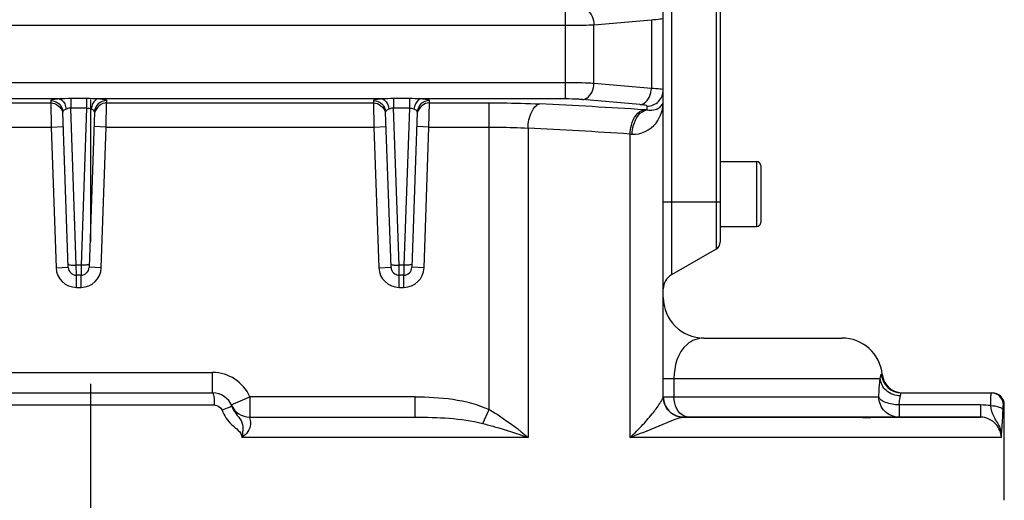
# Model space of a CAD drawing. Header units: millimetres. Extents: x 0 to 8493, y 0 to 6007.
# Tile 9 of 111: x 2017 to 2260, y 3237 to 3355. Entities that reach past the tile are written whole.
import ezdxf

# ---------------------------------------------------------------- set-up
doc = ezdxf.new("R2010")
doc.units = ezdxf.units.MM
doc.header["$LTSCALE"] = 467.107143
doc.linetypes.add('CENTER', pattern=[0.6, 0.375, -0.075, 0.075, -0.075])
for name, color, linetype in [('304103000034DXF_CONTINUOUS_LINE', 7, 'CONTINUOUS'), ('304301000075_DXF_AXIS', 7, 'CONTINUOUS'), ('501023000201DXF_CONTINUOUS_LINE', 7, 'CONTINUOUS')]:
    doc.layers.add(name, color=color, linetype=linetype)

msp = doc.modelspace()

# ---------------------------------------------------------------- linework, layer by layer
at = {"layer": '304103000034DXF_CONTINUOUS_LINE', "color": 9, "linetype": 'Continuous'}
for p, q in [((2188.574, 3389.702), (2188.574, 3298.547)), ((2177.574, 3380.414), (2177.574, 3292.196)), ((2151.432, 3357.694), (2151.432, 3335.555)), ((2158.503, 3353.863), (2172.645, 3355.1)), ((2172.645, 3355.1), (2172.645, 3338.148)), ((1924.716, 3353.709), (2151.432, 3353.709)), ((2158.503, 3339.386), (2158.503, 3353.863)), ((2151.432, 3339.539), (1924.716, 3339.539)), ((2172.645, 3338.148), (2158.503, 3339.386)), ((2026.766, 3335.555), (1956.882, 3335.555)), ((2024.673, 3335.188), (2024.693, 3334.604)), ((2033.521, 3335.64), (2029.627, 3335.64)), ((2029.627, 3335.64), (2029.627, 3333.248)), ((2033.521, 3335.64), (2033.521, 3333.248)), ((2106.266, 3335.555), (2036.382, 3335.555)), ((2038.455, 3334.604), (2038.475, 3335.188)), ((2104.173, 3335.188), (2104.193, 3334.604)), ((2113.021, 3335.64), (2109.127, 3335.64)), ((2109.127, 3335.64), (2109.127, 3333.248)), ((2113.021, 3335.64), (2113.021, 3333.248)), ((2151.432, 3335.555), (2115.882, 3335.555)), ((2117.955, 3334.604), (2117.975, 3335.188)), ((2169.817, 3334.164), (2155.675, 3335.401)), ((1958.955, 3334.604), (2024.693, 3334.604)), ((2024.693, 3334.604), (2024.798, 3328.626)), ((2033.521, 3333.248), (2029.627, 3333.248)), ((2030.977, 3294.592), (2029.627, 3333.248)), ((2033.521, 3333.248), (2032.172, 3294.592)), ((2038.351, 3328.626), (2038.455, 3334.604)), ((2038.455, 3334.604), (2104.193, 3334.604)), ((2104.193, 3334.604), (2104.298, 3328.626)), ((2113.021, 3333.248), (2109.127, 3333.248)), ((2110.477, 3294.592), (2109.127, 3333.248)), ((2113.021, 3333.248), (2111.672, 3294.592)), ((2117.851, 3328.626), (2117.955, 3334.604)), ((2117.955, 3334.604), (2132.681, 3334.604)), ((2132.681, 3258.995), (2132.681, 3334.604)), ((2171.575, 3332.852), (2171.574, 3333.792)), ((1958.851, 3328.626), (2024.798, 3328.626)), ((2024.798, 3328.626), (2027.796, 3328.731)), ((2024.798, 3328.626), (2026.009, 3293.95)), ((2038.351, 3328.626), (2035.353, 3328.731)), ((2037.14, 3293.95), (2038.351, 3328.626)), ((2038.351, 3328.626), (2104.298, 3328.626)), ((2104.298, 3328.626), (2107.296, 3328.731)), ((2104.298, 3328.626), (2105.509, 3293.95)), ((2117.851, 3328.626), (2114.853, 3328.731)), ((2116.64, 3293.95), (2117.851, 3328.626)), ((2117.851, 3328.626), (2132.681, 3328.626)), ((2142.253, 3328.349), (2142.253, 3252.124)), ((2167.379, 3326.918), (2167.882, 3326.874)), ((2167.379, 3252.124), (2167.379, 3326.918)), ((2189.574, 3310.124), (2175.574, 3310.124)), ((2026.009, 3293.95), (2029.007, 3294.055)), ((2032.172, 3294.592), (2030.977, 3294.592)), ((2031.006, 3292.124), (2030.977, 3294.592)), ((2032.172, 3294.592), (2032.143, 3292.124)), ((2037.14, 3293.95), (2034.142, 3294.055)), ((2105.509, 3293.95), (2108.507, 3294.055)), ((2111.672, 3294.592), (2110.477, 3294.592)), ((2110.506, 3292.124), (2110.477, 3294.592)), ((2111.672, 3294.592), (2111.643, 3292.124)), ((2116.64, 3293.95), (2113.642, 3294.055)), ((2031.006, 3289.124), (2031.006, 3292.124)), ((2032.143, 3289.124), (2032.143, 3292.124)), ((2110.506, 3289.124), (2110.506, 3292.124)), ((2111.643, 3289.124), (2111.643, 3292.124)), ((2031.006, 3289.124), (2032.143, 3289.124)), ((2110.506, 3289.124), (2111.643, 3289.124)), ((2004.574, 3268.124), (2064.574, 3268.124)), ((2064.574, 3263.124), (2064.574, 3268.124)), ((2229.28, 3267.624), (2229.524, 3267.624)), ((2175.574, 3266.624), (2178.208, 3266.624)), ((2178.208, 3266.626), (2229.005, 3266.624)), ((2178.208, 3266.626), (2178.208, 3262.124)), ((2069.157, 3260.124), (2073.739, 3262.124)), ((2114.418, 3262.124), (2073.739, 3262.124)), ((2073.739, 3262.124), (2073.739, 3257.124)), ((2114.418, 3257.124), (2114.418, 3262.124)), ((2175.574, 3262.124), (2228.677, 3262.125)), ((2004.169, 3260.124), (2064.98, 3260.124)), ((2253.738, 3260.124), (2233.654, 3260.124)), ((2233.654, 3260.124), (2233.654, 3257.124)), ((2253.738, 3260.124), (2253.738, 3257.124)), ((2259.346, 3260.124), (2259.574, 3260.124)), ((2131.113, 3255.56), (2132.681, 3258.995)), ((2142.253, 3252.124), (2071.748, 3252.124)), ((2258.884, 3252.124), (2167.379, 3252.124))]:
    msp.add_line(p, q, dxfattribs=at)
at = {"layer": '304103000034DXF_CONTINUOUS_LINE', "color": 7, "linetype": 'Continuous'}
for p, q in [((2189.574, 3387.97), (2189.574, 3300.279)), ((2175.574, 3262.101), (2175.574, 3380.856)), ((2029.007, 3294.055), (2027.671, 3332.304)), ((2035.477, 3332.304), (2034.142, 3294.055)), ((2108.507, 3294.055), (2107.171, 3332.304)), ((2114.977, 3332.304), (2113.642, 3294.055)), ((2188.574, 3298.547), (2177.574, 3292.196)), ((2032.143, 3292.124), (2031.006, 3292.124)), ((2111.643, 3292.124), (2110.506, 3292.124)), ((2185.574, 3276.624), (2219.574, 3276.624)), ((2004.574, 3263.124), (2064.574, 3263.124)), ((2234.249, 3263.124), (2256.574, 3263.124)), ((2259.574, 3236.624), (2259.574, 3260.124)), ((2073.739, 3257.124), (2114.418, 3257.124)), ((2253.741, 3257.124), (2180.574, 3257.124)), ((2180.574, 3257.124), (2253.738, 3257.124))]:
    msp.add_line(p, q, dxfattribs=at)
at = {"layer": '304103000034DXF_CONTINUOUS_LINE', "color": 9, "linetype": 'Continuous'}
msp.add_lwpolyline([(2180.349, 3257.113), (2180.461, 3257.121), (2180.574, 3257.124)], dxfattribs=at)
for centre, radius, start, end in [((2067.817, 1707.888), 1628.275, 86.369574, 87.278705), ((2161.223, 3181.251), 151.954, 86.09393, 86.3411), ((2066.944, 1785.091), 1545.095, 86.272997, 87.206263), ((2031.006, 3294.124), 5, 182, 270), ((2032.143, 3294.124), 5, 270, 358), ((2110.506, 3294.124), 5, 182, 270), ((2111.643, 3294.124), 5, 270, 358), ((2064.574, 3258.124), 10, 23.57818, 90), ((2234.251, 3268.12), 4.996, 185.69867, 269.96909), ((2256.347, 3260.126), 2.998, 359.97092, 89.97089), ((2253.76, 3240.686), 19.439, 82.61937, 90.06493), ((2180.557, 3262.094), 4.98, 224.73862, 226.93032), ((2180.546, 3262.058), 4.944, 245.62138, 247.09072), ((2180.568, 3262.111), 5.001, 247.09513, 251.14233)]:
    msp.add_arc(centre, radius, start, end, dxfattribs=at)
at = {"layer": '304103000034DXF_CONTINUOUS_LINE', "color": 7, "linetype": 'Continuous'}
for centre, radius, start, end in [((2187.574, 3300.279), 2, 300, 360), ((2031.006, 3294.124), 2, 182.00003, 270), ((2032.143, 3294.124), 2, 270, 358), ((2110.506, 3294.124), 2, 182.00003, 270), ((2111.643, 3294.124), 2, 270, 358), ((2179.574, 3288.732), 4, 120, 180), ((2185.574, 3286.624), 10, 180, 270), ((2219.574, 3266.624), 10, 5.73918, 90), ((2234.499, 3268.124), 5, 185.73916, 267.16471), ((2064.574, 3258.124), 5, 20.33507, 90), ((2180.574, 3262.124), 5, 180, 270), ((2256.574, 3260.124), 3, 0, 90.00053), ((2073.74, 3262.124), 5, 203.57266, 269.99185)]:
    msp.add_arc(centre, radius, start, end, dxfattribs=at)
at = {"layer": '304103000034DXF_CONTINUOUS_LINE', "color": 9, "linetype": 'Continuous'}
for points, knots in [([(2155.675, 3357.848), (2156.043, 3357.816), (2157.711, 3357.173), (2158.444, 3355.205), (2158.503, 3353.863)], [0, 0, 0, 0, 0.2156128, 1, 1, 1, 1]), ([(2172.645, 3355.1), (2173.369, 3355.138), (2174.385, 3355.175), (2175.203, 3355.343), (2175.574, 3355.399), (2175.574, 3355.471)], [0, 0, 0, 0, 0.7323381, 0.9266777, 1, 1, 1, 1]), ([(2151.432, 3353.709), (2152.082, 3353.709), (2154.44, 3353.722), (2156.798, 3353.773), (2158.503, 3353.863)], [0, 0, 0, 0, 0.2758056, 1, 1, 1, 1]), ([(2158.503, 3339.386), (2157.999, 3339.412), (2155.643, 3339.51), (2153.284, 3339.539), (2151.432, 3339.539)], [0, 0, 0, 0, 0.2143202, 1, 1, 1, 1]), ([(2155.675, 3335.401), (2156.043, 3335.433), (2157.711, 3336.076), (2158.444, 3338.044), (2158.503, 3339.386)], [0, 0, 0, 0, 0.2156127, 1, 1, 1, 1]), ([(2169.817, 3334.164), (2170.185, 3334.196), (2171.853, 3334.839), (2172.587, 3336.806), (2172.645, 3338.148)], [0, 0, 0, 0, 0.2156128, 1, 1, 1, 1]), ([(2171.574, 3333.792), (2172.594, 3333.792), (2174.717, 3334.639), (2175.574, 3336.76), (2175.574, 3337.777)], [0, 0, 0, 0, 0.5006738, 1, 1, 1, 1]), ([(2175.574, 3337.777), (2175.574, 3337.85), (2175.203, 3337.906), (2174.385, 3338.074), (2173.369, 3338.11), (2172.645, 3338.148)], [0, 0, 0, 0, 0.0733223, 0.2676619, 1, 1, 1, 1]), ([(2026.766, 3335.555), (2026.247, 3335.522), (2025.761, 3335.386), (2024.666, 3335.381), (2024.673, 3335.188)], [0, 0, 0, 0, 0.7290939, 1, 1, 1, 1]), ([(2024.673, 3335.188), (2025.422, 3335.188), (2026.978, 3334.583), (2027.645, 3333.05), (2027.671, 3332.304)], [0, 0, 0, 0, 0.5006628, 1, 1, 1, 1]), ([(2026.766, 3335.555), (2026.973, 3335.53), (2027.973, 3335.072), (2028.37, 3333.896), (2028.487, 3333.06)], [0, 0, 0, 0, 0.1978919, 1, 1, 1, 1]), ([(2036.382, 3335.555), (2036.176, 3335.53), (2035.175, 3335.072), (2034.779, 3333.896), (2034.661, 3333.06)], [0, 0, 0, 0, 0.197892, 1, 1, 1, 1]), ([(2038.475, 3335.188), (2037.727, 3335.188), (2036.17, 3334.583), (2035.503, 3333.05), (2035.477, 3332.304)], [0, 0, 0, 0, 0.5006629, 1, 1, 1, 1]), ([(2038.475, 3335.188), (2038.482, 3335.381), (2037.387, 3335.386), (2036.901, 3335.522), (2036.382, 3335.555)], [0, 0, 0, 0, 0.2709207, 1, 1, 1, 1]), ([(2106.266, 3335.555), (2105.747, 3335.522), (2105.261, 3335.386), (2104.166, 3335.381), (2104.173, 3335.188)], [0, 0, 0, 0, 0.7290939, 1, 1, 1, 1]), ([(2104.173, 3335.188), (2104.922, 3335.188), (2106.478, 3334.583), (2107.145, 3333.05), (2107.171, 3332.304)], [0, 0, 0, 0, 0.5006628, 1, 1, 1, 1]), ([(2106.266, 3335.555), (2106.473, 3335.53), (2107.473, 3335.072), (2107.87, 3333.896), (2107.987, 3333.06)], [0, 0, 0, 0, 0.1978919, 1, 1, 1, 1]), ([(2115.882, 3335.555), (2115.676, 3335.53), (2114.675, 3335.072), (2114.279, 3333.896), (2114.161, 3333.06)], [0, 0, 0, 0, 0.197892, 1, 1, 1, 1]), ([(2117.975, 3335.188), (2117.227, 3335.188), (2115.67, 3334.583), (2115.003, 3333.05), (2114.977, 3332.304)], [0, 0, 0, 0, 0.5006629, 1, 1, 1, 1]), ([(2117.975, 3335.188), (2117.982, 3335.381), (2116.887, 3335.386), (2116.401, 3335.522), (2115.882, 3335.555)], [0, 0, 0, 0, 0.2709207, 1, 1, 1, 1]), ([(2155.675, 3335.401), (2155.372, 3335.427), (2153.96, 3335.525), (2152.544, 3335.555), (2151.432, 3335.555)], [0, 0, 0, 0, 0.2144328, 1, 1, 1, 1]), ([(2167.882, 3326.874), (2170.044, 3326.682), (2174.438, 3328.919), (2175.574, 3333.193), (2175.574, 3335.12)], [0, 0, 0, 0, 0.5298917, 1, 1, 1, 1]), ([(2171.575, 3332.852), (2172.619, 3332.673), (2174.534, 3332.861), (2175.574, 3334.501), (2175.574, 3335.12)], [0, 0, 0, 0, 0.6314637, 1, 1, 1, 1]), ([(2028.487, 3333.06), (2028.361, 3333.023), (2028.011, 3332.899), (2027.662, 3332.556), (2027.671, 3332.304)], [0, 0, 0, 0, 0.3418293, 1, 1, 1, 1]), ([(2034.855, 3332.992), (2034.824, 3333.005), (2034.76, 3333.029), (2034.695, 3333.05), (2034.661, 3333.06)], [0, 0, 0, 0, 0.4884408, 1, 1, 1, 1]), ([(2107.987, 3333.06), (2107.861, 3333.023), (2107.511, 3332.899), (2107.162, 3332.556), (2107.171, 3332.304)], [0, 0, 0, 0, 0.3418293, 1, 1, 1, 1]), ([(2114.977, 3332.304), (2114.986, 3332.556), (2114.636, 3332.898), (2114.287, 3333.023), (2114.161, 3333.06)], [0, 0, 0, 0, 0.6582863, 1, 1, 1, 1]), ([(2132.681, 3334.604), (2133.76, 3334.604), (2137.909, 3334.581), (2142.057, 3334.472), (2145.124, 3334.326)], [0, 0, 0, 0, 0.259978, 1, 1, 1, 1]), ([(2142.253, 3328.349), (2142.304, 3329.74), (2142.64, 3331.954), (2144.225, 3334.183), (2145.124, 3334.326)], [0, 0, 0, 0, 0.604619, 1, 1, 1, 1]), ([(2167.379, 3326.918), (2167.41, 3327.657), (2167.709, 3329.933), (2169.28, 3332.7), (2170.921, 3332.895)], [0, 0, 0, 0, 0.3094468, 1, 1, 1, 1]), ([(2167.882, 3326.874), (2167.913, 3327.615), (2168.226, 3329.93), (2169.903, 3332.666), (2171.574, 3332.852)], [0, 0, 0, 0, 0.3060545, 1, 1, 1, 1]), ([(2171.574, 3333.792), (2171.574, 3333.959), (2170.682, 3334.014), (2170.253, 3334.126), (2169.817, 3334.164)], [0, 0, 0, 0, 0.2753006, 1, 1, 1, 1]), ([(2132.681, 3328.626), (2133.511, 3328.626), (2136.703, 3328.603), (2139.895, 3328.495), (2142.253, 3328.349)], [0, 0, 0, 0, 0.2599784, 1, 1, 1, 1]), ([(2028.978, 3294.877), (2028.979, 3294.839), (2029.304, 3294.586), (2029.665, 3294.627), (2029.981, 3294.605)], [0, 0, 0, 0, 0.107013, 1, 1, 1, 1]), ([(2034.17, 3294.877), (2034.169, 3294.839), (2033.844, 3294.586), (2033.483, 3294.627), (2033.167, 3294.605)], [0, 0, 0, 0, 0.107013, 1, 1, 1, 1]), ([(2108.478, 3294.877), (2108.479, 3294.839), (2108.804, 3294.586), (2109.165, 3294.627), (2109.481, 3294.605)], [0, 0, 0, 0, 0.107013, 1, 1, 1, 1]), ([(2113.67, 3294.877), (2113.669, 3294.839), (2113.344, 3294.586), (2112.983, 3294.627), (2112.667, 3294.605)], [0, 0, 0, 0, 0.107013, 1, 1, 1, 1]), ([(2185.574, 3276.624), (2184.099, 3276.624), (2179.504, 3274.797), (2178.207, 3269.636), (2178.208, 3266.626)], [0, 0, 0, 0, 0.3288538, 1, 1, 1, 1]), ([(2229.005, 3266.624), (2229.05, 3266.877), (2229.122, 3267.128), (2229.188, 3267.624), (2229.28, 3267.624)], [0, 0, 0, 0, 0.7365012, 1, 1, 1, 1]), ([(2228.677, 3262.125), (2228.695, 3262.567), (2228.769, 3264.069), (2228.878, 3265.571), (2229.005, 3266.624)], [0, 0, 0, 0, 0.2942275, 1, 1, 1, 1]), ([(2233.991, 3262.374), (2232.76, 3262.416), (2230.356, 3263.22), (2229.058, 3265.519), (2229.006, 3266.624)], [0, 0, 0, 0, 0.5267025, 1, 1, 1, 1]), ([(2064.574, 3263.124), (2064.666, 3263.124), (2064.784, 3262.715), (2064.943, 3261.841), (2064.98, 3260.833), (2064.98, 3260.124)], [0, 0, 0, 0, 0.0900964, 0.3066244, 1, 1, 1, 1]), ([(2167.379, 3252.124), (2168.484, 3253.146), (2170.491, 3255.136), (2172.969, 3258.042), (2174.602, 3260.192), (2175.294, 3261.496), (2175.574, 3261.941), (2175.574, 3262.101)], [0, 0, 0, 0, 0.3479366, 0.6513244, 0.8858955, 0.9630575, 1, 1, 1, 1]), ([(2233.654, 3257.124), (2232.382, 3257.124), (2229.732, 3258.198), (2228.677, 3260.851), (2228.677, 3262.125)], [0, 0, 0, 0, 0.4994347, 1, 1, 1, 1]), ([(2233.654, 3260.124), (2232.511, 3260.203), (2230.803, 3260.395), (2228.807, 3261.437), (2228.677, 3262.124)], [0, 0, 0, 0, 0.6206726, 1, 1, 1, 1]), ([(2233.654, 3260.124), (2233.673, 3260.347), (2233.749, 3261.102), (2233.862, 3261.855), (2233.991, 3262.374)], [0, 0, 0, 0, 0.2947789, 1, 1, 1, 1]), ([(2233.991, 3262.374), (2234.017, 3262.482), (2234.093, 3262.695), (2234.094, 3263.125), (2234.249, 3263.124)], [0, 0, 0, 0, 0.4164099, 1, 1, 1, 1]), ([(2256.257, 3259.963), (2256.261, 3260.392), (2256.29, 3261.131), (2256.243, 3262.199), (2256.389, 3262.66), (2256.275, 3263.126), (2256.349, 3263.124)], [0, 0, 0, 0, 0.4066192, 0.7258662, 0.9295654, 1, 1, 1, 1]), ([(2068.971, 3259.679), (2068.85, 3259.62), (2068.162, 3259.312), (2067.459, 3259.038), (2066.88, 3258.819)], [0, 0, 0, 0, 0.1787703, 1, 1, 1, 1]), ([(2069.263, 3259.862), (2069.274, 3259.833), (2069.114, 3259.767), (2069.047, 3259.716), (2068.971, 3259.679)], [0, 0, 0, 0, 0.2686238, 1, 1, 1, 1]), ([(2069.263, 3259.862), (2069.515, 3259.18), (2070.235, 3257.924), (2071.71, 3256.393), (2072.096, 3254.592), (2071.89, 3253.227), (2071.929, 3252.444), (2071.748, 3252.123)], [0, 0, 0, 0, 0.2571646, 0.5045494, 0.7411133, 0.8696774, 1, 1, 1, 1]), ([(2258.884, 3252.124), (2258.867, 3252.896), (2258.781, 3254.799), (2256.846, 3256.995), (2256.389, 3259.01), (2256.257, 3259.963)], [0, 0, 0, 0, 0.2767458, 0.6551026, 1, 1, 1, 1]), ([(2256.257, 3259.963), (2256.955, 3259.95), (2257.954, 3259.846), (2259.199, 3259.256), (2259.253, 3258.86)], [0, 0, 0, 0, 0.6358377, 1, 1, 1, 1]), ([(2259.253, 3258.86), (2259.259, 3259.167), (2259.38, 3259.439), (2259.23, 3260.126), (2259.346, 3260.124)], [0, 0, 0, 0, 0.7260042, 1, 1, 1, 1]), ([(2066.88, 3258.819), (2067.371, 3257.512), (2068.808, 3255.221), (2071.756, 3253.489), (2071.748, 3252.124)], [0, 0, 0, 0, 0.5056909, 1, 1, 1, 1]), ([(2132.681, 3258.995), (2133.557, 3258.495), (2136.901, 3256.425), (2140.026, 3254.017), (2142.253, 3252.124)], [0, 0, 0, 0, 0.2565183, 1, 1, 1, 1]), ([(2258.884, 3252.124), (2258.886, 3252.741), (2259.035, 3254.987), (2259.218, 3257.229), (2259.253, 3258.86)], [0, 0, 0, 0, 0.2743631, 1, 1, 1, 1]), ([(2073.739, 3257.124), (2073.588, 3257.125), (2073.872, 3256.168), (2073.993, 3255.296), (2073.37, 3253.376), (2072.332, 3252.524), (2071.748, 3252.124)], [0, 0, 0, 0, 0.0789672, 0.3082229, 0.6321448, 1, 1, 1, 1]), ([(2131.113, 3255.559), (2132.087, 3255.311), (2135.836, 3254.283), (2139.531, 3253.07), (2142.253, 3252.124)], [0, 0, 0, 0, 0.2586405, 1, 1, 1, 1]), ([(2167.379, 3252.124), (2168.458, 3252.532), (2172.188, 3253.974), (2175.837, 3255.625), (2178.512, 3256.601)], [0, 0, 0, 0, 0.2883114, 1, 1, 1, 1]), ([(2178.512, 3256.601), (2178.985, 3256.773), (2179.589, 3256.985), (2180.217, 3257.099), (2180.349, 3257.113)], [0, 0, 0, 0, 0.7912363, 1, 1, 1, 1]), ([(2258.884, 3252.124), (2258.749, 3253.295), (2257.789, 3255.859), (2255.124, 3257.125), (2253.741, 3257.124)], [0, 0, 0, 0, 0.46013, 1, 1, 1, 1])]:
    msp.add_open_spline(points, degree=3, knots=knots, dxfattribs=at)
for points in [[(2029.627, 3335.64), (2028.673, 3335.64), (2027.719, 3335.589), (2026.766, 3335.555)], [(2036.382, 3335.555), (2035.429, 3335.589), (2034.476, 3335.64), (2033.521, 3335.64)], [(2109.127, 3335.64), (2108.173, 3335.64), (2107.219, 3335.589), (2106.266, 3335.555)], [(2115.882, 3335.555), (2114.929, 3335.589), (2113.976, 3335.64), (2113.021, 3335.64)], [(2024.693, 3334.604), (2025.938, 3334.604), (2027.336, 3333.494), (2027.617, 3332.281)], [(2029.627, 3333.248), (2029.31, 3333.264), (2028.918, 3333.298), (2028.69, 3333.078)], [(2034.661, 3333.06), (2034.341, 3333.156), (2033.964, 3333.29), (2033.662, 3333.146)], [(2035.477, 3332.304), (2035.488, 3332.613), (2035.142, 3332.876), (2034.855, 3332.992)], [(2038.455, 3334.604), (2037.211, 3334.604), (2035.812, 3333.494), (2035.532, 3332.281)], [(2104.193, 3334.604), (2105.438, 3334.604), (2106.836, 3333.494), (2107.117, 3332.281)], [(2109.127, 3333.248), (2108.81, 3333.264), (2108.418, 3333.298), (2108.19, 3333.078)], [(2114.161, 3333.06), (2113.841, 3333.156), (2113.464, 3333.29), (2113.162, 3333.146)], [(2117.955, 3334.604), (2116.711, 3334.604), (2115.312, 3333.494), (2115.032, 3332.281)], [(2029.981, 3294.605), (2030.312, 3294.583), (2030.645, 3294.581), (2030.977, 3294.592)], [(2033.167, 3294.605), (2032.836, 3294.583), (2032.503, 3294.581), (2032.172, 3294.592)], [(2109.481, 3294.605), (2109.812, 3294.583), (2110.145, 3294.581), (2110.477, 3294.592)], [(2112.667, 3294.605), (2112.336, 3294.583), (2112.003, 3294.581), (2111.672, 3294.592)], [(2114.418, 3262.124), (2120.594, 3262.124), (2127.066, 3261.568), (2132.681, 3258.995)], [(2177.02, 3258.589), (2176.129, 3259.488), (2175.574, 3260.835), (2175.574, 3262.101)], [(2178.912, 3259.185), (2178.436, 3260.073), (2178.208, 3261.117), (2178.208, 3262.124)], [(2064.98, 3260.124), (2065.748, 3260.125), (2066.61, 3259.539), (2066.88, 3258.819)], [(2178.506, 3257.555), (2178.013, 3257.778), (2177.552, 3258.087), (2177.156, 3258.457)], [(2180.746, 3257.372), (2179.96, 3257.721), (2179.318, 3258.427), (2178.912, 3259.185)], [(2180.349, 3257.113), (2179.875, 3257.134), (2179.4, 3257.225), (2178.952, 3257.378)], [(2181.891, 3257.124), (2181.501, 3257.124), (2181.103, 3257.214), (2180.746, 3257.372)], [(2114.418, 3257.124), (2120.007, 3257.124), (2125.698, 3256.945), (2131.113, 3255.559)]]:
    msp.add_open_spline(points, degree=3, dxfattribs=at)
at = {"layer": '304103000034DXF_CONTINUOUS_LINE', "color": 2, "linetype": 'Continuous'}
msp.add_open_spline([(2223.246, 3257.124), (2223.785, 3257.124), (2224.809, 3257.066), (2226.047, 3257.002), (2226.793, 3257.067), (2226.917, 3257.124), (2226.901, 3257.124)], degree=3, dxfattribs=at)
at = {"layer": '304301000075_DXF_AXIS', "color": 7, "linetype": 'CENTER'}
msp.add_line((2034.574, 3090.166), (2034.574, 3606.62), dxfattribs=at)
at = {"layer": '501023000201DXF_CONTINUOUS_LINE', "color": 7, "linetype": 'Continuous'}
for p, q in [((2189.574, 3320.124), (2198.574, 3320.124)), ((2199.574, 3319.124), (2199.574, 3305.124)), ((2189.574, 3304.124), (2198.574, 3304.124))]:
    msp.add_line(p, q, dxfattribs=at)
at = {"layer": '501023000201DXF_CONTINUOUS_LINE', "color": 9, "linetype": 'Continuous'}
msp.add_line((2198.574, 3320.124), (2198.574, 3304.124), dxfattribs=at)
at = {"layer": '501023000201DXF_CONTINUOUS_LINE', "color": 7, "linetype": 'Continuous'}
for centre, start, end in [((2198.574, 3319.124), 0, 90), ((2198.574, 3305.124), 270, 360)]:
    msp.add_arc(centre, 1, start, end, dxfattribs=at)

doc.saveas('drawing.dxf')
